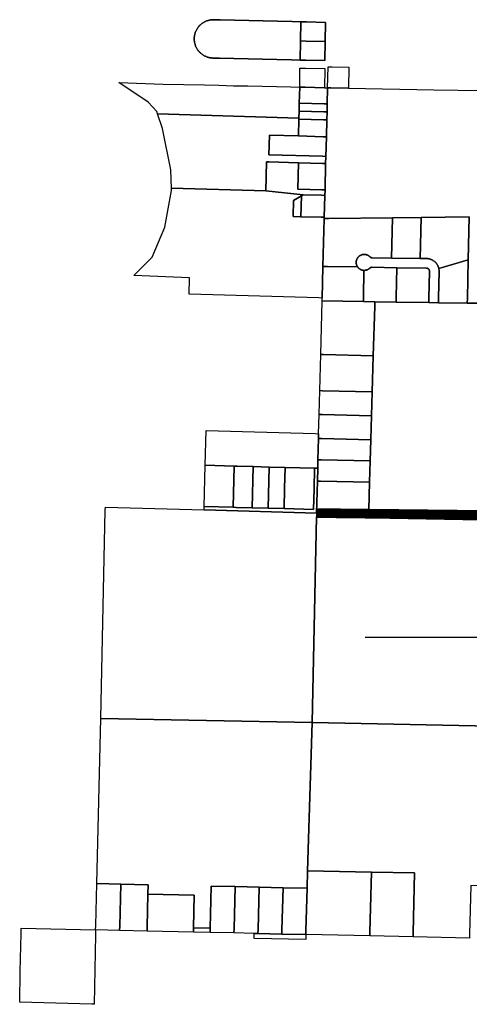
# Model space of a CAD drawing. Header units: feet. Extents: x -20058473 to 1466342, y -20424011 to 753407.
# Tile 50 of 58: x 1441963 to 1451207, y 732736 to 752995. Entities that reach past the tile are written whole.
import ezdxf

# ---------------------------------------------------------------- set-up
doc = ezdxf.new("R2010")
doc.units = ezdxf.units.FT
doc.header["$MEASUREMENT"] = 0
doc.layers.add('SH_Data', color=7, linetype='Continuous')
doc.layers.add('vanwert_121013_d_joined', color=247, linetype='Continuous')

msp = doc.modelspace()

# ---------------------------------------------------------------- linework, layer by layer
at = {"layer": 'SH_Data', "const_width": 200}
msp.add_lwpolyline([(1456109, 742751), (1448068, 742843)], dxfattribs=at)
at = {"layer": 'SH_Data'}
msp.add_lwpolyline([(1454347, 740281), (1449067, 740281)], dxfattribs=at)
at = {"layer": 'vanwert_121013_d_joined'}
for points in [[(1447736, 752558), (1447729, 752164), (1447549, 752168), (1447253, 752175), (1446957, 752182), (1446662, 752189), (1446366, 752196), (1446070, 752203), (1445939, 752206), (1445925, 752206), (1445912, 752207), (1445899, 752208), (1445885, 752210), (1445872, 752213), (1445859, 752215), (1445846, 752219), (1445833, 752222), (1445820, 752226), (1445807, 752231), (1445794, 752236), (1445782, 752241), (1445770, 752247), (1445758, 752253), (1445746, 752260), (1445735, 752267), (1445723, 752275), (1445712, 752282), (1445702, 752291), (1445691, 752299), (1445681, 752308), (1445671, 752317), (1445662, 752327), (1445652, 752337), (1445644, 752347), (1445635, 752357), (1445627, 752368), (1445619, 752379), (1445612, 752391), (1445605, 752402), (1445598, 752414), (1445592, 752426), (1445586, 752438), (1445581, 752451), (1445576, 752463), (1445572, 752476), (1445568, 752489), (1445564, 752502), (1445561, 752515), (1445558, 752528), (1445556, 752542), (1445554, 752555), (1445553, 752568), (1445552, 752582), (1445552, 752595), (1445552, 752609), (1445552, 752623), (1445553, 752636), (1445555, 752650), (1445557, 752664), (1445559, 752677), (1445562, 752690), (1445565, 752704), (1445569, 752717), (1445574, 752730), (1445578, 752743), (1445583, 752756), (1445589, 752768), (1445595, 752780), (1445602, 752792), (1445609, 752804), (1445616, 752816), (1445624, 752827), (1445632, 752838), (1445640, 752849), (1445649, 752860), (1445658, 752870), (1445668, 752880), (1445678, 752889), (1445688, 752898), (1445698, 752907), (1445709, 752916), (1445720, 752924), (1445732, 752931), (1445743, 752939), (1445755, 752945), (1445767, 752952), (1445780, 752958), (1445792, 752963), (1445805, 752969), (1445818, 752973), (1445831, 752977), (1445844, 752981), (1445858, 752985), (1445871, 752987), (1445884, 752990), (1445898, 752992), (1445912, 752993), (1445925, 752994), (1445939, 752995), (1445953, 752995), (1446084, 752991), (1446380, 752984), (1446676, 752977), (1446971, 752970), (1447267, 752963), (1447563, 752957), (1447743, 752952), (1447736, 752558)], [(1448239, 752152), (1448246, 752546), (1448253, 752940), (1447858, 752950), (1447743, 752952), (1447563, 752957), (1447267, 752963), (1446971, 752970), (1446676, 752977), (1446380, 752984), (1446084, 752991), (1445953, 752995), (1445939, 752995), (1445925, 752994), (1445912, 752993), (1445898, 752992), (1445884, 752990), (1445871, 752987), (1445858, 752985), (1445844, 752981), (1445831, 752977), (1445818, 752973), (1445805, 752969), (1445792, 752963), (1445780, 752958), (1445767, 752952), (1445755, 752945), (1445743, 752939), (1445732, 752931), (1445720, 752924), (1445709, 752916), (1445698, 752907), (1445688, 752898), (1445678, 752889), (1445668, 752880), (1445658, 752870), (1445649, 752860), (1445640, 752849), (1445632, 752838), (1445624, 752827), (1445616, 752816), (1445609, 752804), (1445602, 752792), (1445595, 752780), (1445589, 752768), (1445583, 752756), (1445578, 752743), (1445574, 752730), (1445569, 752717), (1445565, 752704), (1445562, 752690), (1445559, 752677), (1445557, 752664), (1445555, 752650), (1445553, 752636), (1445552, 752623), (1445552, 752609), (1445552, 752595), (1445552, 752582), (1445553, 752568), (1445554, 752555), (1445556, 752542), (1445558, 752528), (1445561, 752515), (1445564, 752502), (1445568, 752489), (1445572, 752476), (1445576, 752463), (1445581, 752451), (1445586, 752438), (1445592, 752426), (1445598, 752414), (1445605, 752402), (1445612, 752391), (1445619, 752379), (1445627, 752368), (1445635, 752357), (1445644, 752347), (1445652, 752337), (1445662, 752327), (1445671, 752317), (1445681, 752308), (1445691, 752299), (1445702, 752291), (1445712, 752282), (1445723, 752275), (1445735, 752267), (1445746, 752260), (1445758, 752253), (1445770, 752247), (1445782, 752241), (1445794, 752236), (1445807, 752231), (1445820, 752226), (1445833, 752222), (1445846, 752219), (1445859, 752215), (1445872, 752213), (1445885, 752210), (1445899, 752208), (1445912, 752207), (1445925, 752206), (1445939, 752206), (1446070, 752203), (1446366, 752196), (1446662, 752189), (1446957, 752182), (1447253, 752175), (1447549, 752168), (1447729, 752164), (1447844, 752162), (1448239, 752152)], [(1447736, 752558), (1447743, 752952), (1447858, 752950), (1448253, 752940), (1448246, 752546), (1447851, 752555), (1447736, 752558)], [(1447736, 752558), (1447851, 752555), (1448246, 752546), (1448239, 752152), (1447844, 752162), (1447729, 752164), (1447736, 752558)], [(1447720, 751606), (1447726, 752000), (1447841, 751997), (1448236, 751988), (1448229, 751594), (1447834, 751603), (1447720, 751606)], [(1448305, 752026), (1448371, 752025), (1448387, 752024), (1448732, 752018), (1448722, 751585), (1448360, 751591), (1448294, 751592), (1448305, 752026)], [(1447711, 751277), (1447707, 751117), (1447707, 751113), (1447703, 750970), (1444798, 751057), (1444783, 751104), (1444607, 751299), (1444001, 751701), (1444915, 751671), (1445765, 751651), (1446060, 751644), (1446356, 751637), (1446652, 751631), (1446947, 751624), (1447243, 751617), (1447539, 751610), (1447720, 751606), (1447711, 751277)], [(1448286, 751264), (1448220, 751265), (1447711, 751277), (1447720, 751606), (1447834, 751603), (1448229, 751594), (1448294, 751592), (1448286, 751264)], [(1447711, 751277), (1448220, 751265), (1448286, 751264), (1448282, 751100), (1448216, 751101), (1447707, 751113), (1447707, 751117), (1447711, 751277)], [(1447696, 750051), (1447083, 750067), (1447039, 750068), (1447024, 749476), (1445083, 749526), (1445073, 749905), (1444900, 750758), (1444798, 751057), (1447703, 750970), (1447702, 750949), (1447694, 750602), (1447097, 750620), (1447087, 750213), (1448192, 750185), (1448258, 750183), (1448254, 750037), (1448188, 750038), (1447696, 750051)], [(1448278, 750935), (1448212, 750937), (1447702, 750949), (1447703, 750970), (1447707, 751113), (1448216, 751101), (1448282, 751100), (1448278, 750935)], [(1447694, 750602), (1447702, 750949), (1448212, 750937), (1448278, 750935), (1448269, 750585), (1448203, 750587), (1447694, 750602)], [(1448192, 750185), (1447087, 750213), (1447097, 750620), (1447694, 750602), (1448203, 750587), (1448269, 750585), (1448258, 750183), (1448192, 750185)], [(1447696, 750051), (1447682, 749509), (1448174, 749496), (1448241, 749495), (1448238, 749380), (1448171, 749381), (1447791, 749391), (1447024, 749476), (1447039, 750068), (1447083, 750067), (1447696, 750051)], [(1448241, 749495), (1448174, 749496), (1447682, 749509), (1447696, 750051), (1448188, 750038), (1448254, 750037), (1448241, 749495)], [(1447746, 748939), (1448160, 748934), (1448226, 748933), (1448225, 748901), (1448196, 747916), (1448182, 747267), (1448111, 747269), (1445445, 747347), (1445452, 747682), (1444311, 747732), (1444687, 748111), (1444946, 748724), (1445084, 749481), (1445083, 749526), (1447024, 749476), (1447791, 749391), (1447757, 749371), (1447594, 749272), (1447586, 748942), (1447746, 748939)], [(1447746, 748939), (1447586, 748942), (1447594, 749272), (1447757, 749371), (1447746, 748939)], [(1447746, 748939), (1447757, 749371), (1447791, 749391), (1448171, 749381), (1448238, 749380), (1448226, 748933), (1448160, 748934), (1447746, 748939)], [(1448295, 747915), (1448196, 747916), (1448225, 748901), (1448291, 748902), (1448316, 748903), (1449625, 748918), (1449607, 748091), (1449208, 748097), (1449206, 748097), (1449204, 748097), (1449202, 748098), (1449200, 748098), (1449197, 748098), (1449195, 748099), (1449193, 748099), (1449191, 748100), (1449189, 748100), (1449187, 748101), (1449185, 748102), (1449183, 748103), (1449181, 748104), (1449179, 748105), (1449177, 748106), (1449175, 748107), (1449173, 748108), (1449171, 748109), (1449169, 748111), (1449168, 748112), (1449166, 748114), (1449164, 748115), (1449163, 748117), (1449159, 748121), (1449155, 748124), (1449150, 748128), (1449146, 748132), (1449141, 748135), (1449136, 748138), (1449132, 748141), (1449127, 748144), (1449122, 748147), (1449117, 748149), (1449111, 748152), (1449106, 748154), (1449101, 748156), (1449095, 748158), (1449090, 748159), (1449085, 748161), (1449079, 748162), (1449073, 748163), (1449068, 748164), (1449062, 748165), (1449056, 748165), (1449051, 748165), (1449045, 748165), (1449039, 748165), (1449034, 748165), (1449028, 748164), (1449022, 748164), (1449017, 748163), (1449011, 748162), (1449006, 748160), (1449000, 748159), (1448995, 748157), (1448989, 748155), (1448984, 748153), (1448979, 748151), (1448974, 748149), (1448969, 748146), (1448964, 748143), (1448959, 748140), (1448954, 748137), (1448949, 748134), (1448945, 748130), (1448940, 748127), (1448936, 748123), (1448932, 748119), (1448928, 748115), (1448924, 748111), (1448920, 748107), (1448917, 748102), (1448913, 748098), (1448910, 748093), (1448907, 748088), (1448904, 748084), (1448901, 748079), (1448899, 748074), (1448896, 748068), (1448894, 748063), (1448892, 748058), (1448890, 748053), (1448888, 748047), (1448887, 748042), (1448885, 748036), (1448884, 748030), (1448883, 748025), (1448883, 748019), (1448882, 748014), (1448882, 748008), (1448882, 748002), (1448882, 747997), (1448882, 747991), (1448882, 747985), (1448883, 747979), (1448884, 747974), (1448885, 747968), (1448886, 747963), (1448888, 747957), (1448889, 747952), (1448891, 747946), (1448893, 747941), (1448895, 747936), (1448898, 747931), (1448900, 747925), (1448903, 747920), (1448906, 747916), (1448909, 747911), (1448295, 747915)], [(1450199, 748082), (1449607, 748091), (1449625, 748918), (1450217, 748926), (1450199, 748082)], [(1450580, 747876), (1450578, 747885), (1450575, 747894), (1450572, 747902), (1450569, 747911), (1450566, 747920), (1450562, 747928), (1450558, 747936), (1450554, 747944), (1450549, 747952), (1450544, 747960), (1450539, 747968), (1450534, 747975), (1450528, 747982), (1450526, 747984), (1450522, 747989), (1450518, 747994), (1450516, 747996), (1450510, 748003), (1450503, 748009), (1450496, 748015), (1450493, 748018), (1450489, 748021), (1450484, 748025), (1450482, 748027), (1450474, 748032), (1450467, 748037), (1450459, 748042), (1450451, 748047), (1450443, 748051), (1450435, 748055), (1450426, 748059), (1450418, 748062), (1450409, 748065), (1450400, 748068), (1450391, 748071), (1450383, 748073), (1450378, 748074), (1450374, 748075), (1450365, 748076), (1450355, 748078), (1450346, 748079), (1450337, 748079), (1450328, 748080), (1450199, 748082), (1450217, 748926), (1451202, 748938), (1451183, 748051), (1450580, 747876)], [(1448909, 747911), (1448906, 747916), (1448903, 747920), (1448900, 747925), (1448898, 747931), (1448895, 747936), (1448893, 747941), (1448891, 747946), (1448889, 747952), (1448888, 747957), (1448886, 747963), (1448885, 747968), (1448884, 747974), (1448883, 747979), (1448882, 747985), (1448882, 747991), (1448882, 747997), (1448882, 748002), (1448882, 748008), (1448882, 748014), (1448883, 748019), (1448883, 748025), (1448884, 748030), (1448885, 748036), (1448887, 748042), (1448888, 748047), (1448890, 748053), (1448892, 748058), (1448894, 748063), (1448896, 748068), (1448899, 748074), (1448901, 748079), (1448904, 748084), (1448907, 748088), (1448910, 748093), (1448913, 748098), (1448917, 748102), (1448920, 748107), (1448924, 748111), (1448928, 748115), (1448932, 748119), (1448936, 748123), (1448940, 748127), (1448945, 748130), (1448949, 748134), (1448954, 748137), (1448959, 748140), (1448964, 748143), (1448969, 748146), (1448974, 748149), (1448979, 748151), (1448984, 748153), (1448989, 748155), (1448995, 748157), (1449000, 748159), (1449006, 748160), (1449011, 748162), (1449017, 748163), (1449022, 748164), (1449028, 748164), (1449034, 748165), (1449039, 748165), (1449045, 748165), (1449051, 748165), (1449056, 748165), (1449062, 748165), (1449068, 748164), (1449073, 748163), (1449079, 748162), (1449085, 748161), (1449090, 748159), (1449095, 748158), (1449101, 748156), (1449106, 748154), (1449111, 748152), (1449117, 748149), (1449122, 748147), (1449127, 748144), (1449132, 748141), (1449136, 748138), (1449141, 748135), (1449146, 748132), (1449150, 748128), (1449155, 748124), (1449159, 748121), (1449163, 748117), (1449164, 748115), (1449166, 748114), (1449168, 748112), (1449169, 748111), (1449171, 748109), (1449173, 748108), (1449175, 748107), (1449177, 748106), (1449179, 748105), (1449181, 748104), (1449183, 748103), (1449185, 748102), (1449187, 748101), (1449189, 748100), (1449191, 748100), (1449193, 748099), (1449195, 748099), (1449197, 748098), (1449200, 748098), (1449202, 748098), (1449204, 748097), (1449206, 748097), (1449208, 748097), (1449607, 748091), (1450199, 748082), (1450328, 748080), (1450337, 748079), (1450346, 748079), (1450355, 748078), (1450365, 748076), (1450374, 748075), (1450378, 748074), (1450383, 748073), (1450391, 748071), (1450400, 748068), (1450409, 748065), (1450418, 748062), (1450426, 748059), (1450435, 748055), (1450443, 748051), (1450451, 748047), (1450459, 748042), (1450467, 748037), (1450474, 748032), (1450482, 748027), (1450484, 748025), (1450489, 748021), (1450493, 748018), (1450496, 748015), (1450503, 748009), (1450510, 748003), (1450516, 747996), (1450518, 747994), (1450522, 747989), (1450526, 747984), (1450528, 747982), (1450534, 747975), (1450539, 747968), (1450544, 747960), (1450549, 747952), (1450554, 747944), (1450558, 747936), (1450562, 747928), (1450566, 747920), (1450569, 747911), (1450572, 747902), (1450575, 747894), (1450578, 747885), (1450580, 747876), (1450582, 747868), (1450583, 747860), (1450584, 747852), (1450585, 747844), (1450586, 747836), (1450586, 747827), (1450587, 747819), (1450587, 747811), (1450575, 747271), (1450573, 747172), (1450376, 747175), (1450378, 747274), (1450390, 747815), (1450390, 747818), (1450390, 747820), (1450389, 747822), (1450389, 747824), (1450389, 747827), (1450388, 747829), (1450388, 747831), (1450388, 747833), (1450387, 747835), (1450386, 747837), (1450385, 747840), (1450385, 747842), (1450384, 747844), (1450383, 747846), (1450382, 747848), (1450381, 747850), (1450380, 747852), (1450378, 747854), (1450377, 747855), (1450376, 747857), (1450374, 747859), (1450373, 747861), (1450371, 747862), (1450370, 747864), (1450368, 747865), (1450366, 747867), (1450365, 747868), (1450363, 747870), (1450361, 747871), (1450359, 747872), (1450357, 747873), (1450355, 747875), (1450353, 747876), (1450351, 747877), (1450349, 747877), (1450347, 747878), (1450345, 747879), (1450343, 747880), (1450340, 747880), (1450338, 747881), (1450336, 747881), (1450334, 747882), (1450332, 747882), (1450329, 747882), (1450327, 747882), (1450325, 747882), (1449717, 747892), (1449205, 747900), (1449203, 747900), (1449201, 747900), (1449199, 747900), (1449197, 747899), (1449194, 747899), (1449192, 747899), (1449190, 747898), (1449188, 747898), (1449186, 747897), (1449184, 747897), (1449182, 747896), (1449179, 747895), (1449177, 747894), (1449175, 747893), (1449173, 747892), (1449172, 747891), (1449170, 747890), (1449168, 747889), (1449166, 747888), (1449164, 747886), (1449162, 747885), (1449161, 747883), (1449159, 747882), (1449155, 747878), (1449151, 747874), (1449146, 747871), (1449142, 747868), (1449137, 747864), (1449133, 747861), (1449128, 747859), (1449123, 747856), (1449118, 747853), (1449113, 747851), (1449108, 747849), (1449103, 747847), (1449097, 747845), (1449092, 747843), (1449087, 747842), (1449081, 747841), (1449076, 747839), (1449070, 747839), (1449065, 747838), (1449059, 747837), (1449054, 747837), (1449048, 747837), (1449042, 747837), (1449037, 747837), (1449031, 747837), (1449025, 747838), (1449020, 747839), (1449014, 747840), (1449009, 747841), (1449003, 747842), (1448998, 747844), (1448992, 747846), (1448989, 747847), (1448987, 747848), (1448985, 747848), (1448982, 747850), (1448977, 747852), (1448971, 747855), (1448967, 747857), (1448966, 747857), (1448966, 747858), (1448962, 747860), (1448957, 747863), (1448952, 747866), (1448947, 747870), (1448943, 747873), (1448939, 747877), (1448934, 747881), (1448930, 747884), (1448926, 747889), (1448922, 747893), (1448919, 747897), (1448915, 747902), (1448912, 747906), (1448909, 747911)], [(1450575, 747271), (1450587, 747811), (1450587, 747819), (1450586, 747827), (1450586, 747836), (1450585, 747844), (1450584, 747852), (1450583, 747860), (1450582, 747868), (1450580, 747876), (1451183, 748051), (1451167, 747261), (1451164, 747163), (1450573, 747172), (1450575, 747271)], [(1449031, 747295), (1449029, 747196), (1448181, 747209), (1448182, 747267), (1448196, 747916), (1448295, 747915), (1448909, 747911), (1448912, 747906), (1448915, 747902), (1448919, 747897), (1448922, 747893), (1448926, 747889), (1448930, 747884), (1448934, 747881), (1448939, 747877), (1448943, 747873), (1448947, 747870), (1448952, 747866), (1448957, 747863), (1448962, 747860), (1448966, 747858), (1448966, 747857), (1448967, 747857), (1448971, 747855), (1448977, 747852), (1448982, 747850), (1448985, 747848), (1448987, 747848), (1448989, 747847), (1448992, 747846), (1448998, 747844), (1449003, 747842), (1449009, 747841), (1449014, 747840), (1449020, 747839), (1449025, 747838), (1449031, 747837), (1449037, 747837), (1449042, 747837), (1449031, 747295)], [(1449042, 747837), (1449048, 747837), (1449054, 747837), (1449059, 747837), (1449065, 747838), (1449070, 747839), (1449076, 747839), (1449081, 747841), (1449087, 747842), (1449092, 747843), (1449097, 747845), (1449103, 747847), (1449108, 747849), (1449113, 747851), (1449118, 747853), (1449123, 747856), (1449128, 747859), (1449133, 747861), (1449137, 747864), (1449142, 747868), (1449146, 747871), (1449151, 747874), (1449155, 747878), (1449159, 747882), (1449161, 747883), (1449162, 747885), (1449164, 747886), (1449166, 747888), (1449168, 747889), (1449170, 747890), (1449172, 747891), (1449173, 747892), (1449175, 747893), (1449177, 747894), (1449179, 747895), (1449182, 747896), (1449184, 747897), (1449186, 747897), (1449188, 747898), (1449190, 747898), (1449192, 747899), (1449194, 747899), (1449197, 747899), (1449199, 747900), (1449201, 747900), (1449203, 747900), (1449205, 747900), (1449717, 747892), (1449704, 747284), (1449702, 747186), (1449267, 747192), (1449029, 747196), (1449031, 747295), (1449042, 747837)], [(1450378, 747274), (1450376, 747175), (1449702, 747186), (1449704, 747284), (1449717, 747892), (1450325, 747882), (1450327, 747882), (1450329, 747882), (1450332, 747882), (1450334, 747882), (1450336, 747881), (1450338, 747881), (1450340, 747880), (1450343, 747880), (1450345, 747879), (1450347, 747878), (1450349, 747877), (1450351, 747877), (1450353, 747876), (1450355, 747875), (1450357, 747873), (1450359, 747872), (1450361, 747871), (1450363, 747870), (1450365, 747868), (1450366, 747867), (1450368, 747865), (1450370, 747864), (1450371, 747862), (1450373, 747861), (1450374, 747859), (1450376, 747857), (1450377, 747855), (1450378, 747854), (1450380, 747852), (1450381, 747850), (1450382, 747848), (1450383, 747846), (1450384, 747844), (1450385, 747842), (1450385, 747840), (1450386, 747837), (1450387, 747835), (1450388, 747833), (1450388, 747831), (1450388, 747829), (1450389, 747827), (1450389, 747824), (1450389, 747822), (1450390, 747820), (1450390, 747818), (1450390, 747815), (1450378, 747274)], [(1449029, 747196), (1449267, 747192), (1449265, 747127), (1449264, 747094), (1449233, 746081), (1448209, 746103), (1448152, 746104), (1448181, 747209), (1449029, 747196)], [(1448133, 745362), (1448152, 746104), (1448209, 746103), (1449233, 746081), (1449211, 745339), (1448189, 745360), (1448133, 745362)], [(1449211, 745339), (1449196, 744846), (1448179, 744868), (1448121, 744869), (1448133, 745362), (1448189, 745360), (1449211, 745339)], [(1448108, 744376), (1448110, 744476), (1448121, 744869), (1448179, 744868), (1449196, 744846), (1449181, 744353), (1448169, 744375), (1448108, 744376)], [(1448110, 744476), (1448108, 744376), (1448096, 743938), (1448092, 743764), (1448025, 743765), (1447421, 743782), (1447092, 743791), (1446764, 743799), (1446435, 743808), (1446370, 743810), (1445778, 743826), (1445798, 744539), (1448040, 744478), (1448110, 744476)], [(1448108, 744376), (1448169, 744375), (1449181, 744353), (1449170, 743915), (1448160, 743937), (1448096, 743938), (1448108, 744376)], [(1448085, 743500), (1448092, 743764), (1448096, 743938), (1448160, 743937), (1449170, 743915), (1449158, 743477), (1448150, 743498), (1448085, 743500)], [(1448025, 743765), (1448092, 743764), (1448085, 743500), (1448068, 742843), (1445756, 742910), (1445757, 742979), (1446349, 742963), (1446414, 742961), (1446743, 742952), (1447071, 742943), (1447400, 742934), (1448004, 742918), (1448015, 743342), (1448025, 743765)], [(1446349, 742963), (1445757, 742979), (1445778, 743826), (1446370, 743810), (1446349, 742963)], [(1446743, 742952), (1446414, 742961), (1446349, 742963), (1446370, 743810), (1446435, 743808), (1446764, 743799), (1446743, 742952)], [(1447071, 742943), (1446743, 742952), (1446764, 743799), (1447092, 743791), (1447071, 742943)], [(1447400, 742934), (1447071, 742943), (1447092, 743791), (1447421, 743782), (1447410, 743358), (1447400, 742934)], [(1448025, 743765), (1448015, 743342), (1448004, 742918), (1447400, 742934), (1447410, 743358), (1447421, 743782), (1448025, 743765)], [(1448150, 743498), (1449158, 743477), (1449144, 742910), (1449143, 742894), (1449142, 742825), (1448068, 742843), (1448085, 743500), (1448150, 743498)], [(1443631, 738615), (1443723, 742902), (1443725, 742968), (1445756, 742910), (1448068, 742843), (1448067, 742785), (1448066, 742766), (1447974, 738535), (1443631, 738615)], [(1447974, 738535), (1447880, 735483), (1447871, 735125), (1447379, 735136), (1446886, 735147), (1446393, 735158), (1445900, 735168), (1445878, 734301), (1445537, 734309), (1445553, 734984), (1444599, 735005), (1444604, 735197), (1444041, 735210), (1443548, 735220), (1443631, 738615), (1447974, 738535)], [(1447974, 738535), (1452332, 738445), (1452320, 738011), (1452288, 736933), (1452257, 735855), (1452233, 735163), (1451732, 735174), (1451239, 735184), (1451214, 734182), (1451212, 734100), (1450054, 734124), (1450056, 734206), (1450078, 735438), (1449195, 735456), (1447880, 735483), (1447974, 738535)], [(1447880, 735483), (1449195, 735456), (1449163, 734224), (1449161, 734142), (1447847, 734171), (1447849, 734255), (1447871, 735125), (1447880, 735483)], [(1449195, 735456), (1450078, 735438), (1450056, 734206), (1450054, 734124), (1449161, 734142), (1449163, 734224), (1449195, 735456)], [(1444041, 735210), (1444020, 734345), (1444018, 734256), (1443525, 734266), (1443527, 734356), (1443548, 735220), (1444041, 735210)], [(1444599, 735005), (1444583, 734332), (1444581, 734243), (1444018, 734256), (1444020, 734345), (1444041, 735210), (1444604, 735197), (1444599, 735005)], [(1444581, 734243), (1444583, 734332), (1444599, 735005), (1445553, 734984), (1445537, 734309), (1445535, 734222), (1444581, 734243)], [(1445876, 734215), (1445878, 734301), (1445900, 735168), (1446393, 735158), (1446371, 734290), (1446369, 734204), (1445876, 734215)], [(1446393, 735158), (1446886, 735147), (1446864, 734278), (1446861, 734193), (1446785, 734194), (1446369, 734204), (1446371, 734290), (1446393, 735158)], [(1446861, 734193), (1446864, 734278), (1446886, 735147), (1447379, 735136), (1447356, 734267), (1447354, 734182), (1446861, 734193)], [(1447379, 735136), (1447871, 735125), (1447849, 734255), (1447847, 734171), (1447354, 734182), (1447356, 734267), (1447379, 735136)], [(1443497, 732736), (1443448, 732737), (1441963, 732777), (1441976, 733414), (1441990, 734193), (1441992, 734300), (1443525, 734266), (1443523, 734165), (1443497, 732736)], [(1445535, 734222), (1445537, 734309), (1445878, 734301), (1445876, 734215), (1445535, 734222)], [(1447354, 734182), (1447847, 734171), (1447847, 734169), (1447845, 734070), (1446783, 734092), (1446785, 734194), (1446861, 734193), (1447354, 734182)]]:
    msp.add_lwpolyline(points, close=True, dxfattribs=at)
for points in [[(1451380, 747159), (1451164, 747163), (1451167, 747261), (1451183, 748051), (1451202, 748938), (1450217, 748926), (1449625, 748918), (1448316, 748903), (1448291, 748902), (1448225, 748901), (1448226, 748933), (1448238, 749380), (1448241, 749495), (1448254, 750037), (1448258, 750183), (1448269, 750585), (1448278, 750935), (1448282, 751100), (1448286, 751264), (1448294, 751592), (1448360, 751591), (1448722, 751585), (1450476, 751553), (1451473, 751535)], [(1452397, 742768), (1449142, 742825), (1449143, 742894), (1449144, 742910), (1449158, 743477), (1449170, 743915), (1449181, 744353), (1449196, 744846), (1449211, 745339), (1449233, 746081), (1449264, 747094), (1449265, 747127), (1449267, 747192), (1449702, 747186), (1450376, 747175), (1450573, 747172), (1451164, 747163), (1451380, 747159)], [(1452332, 738445), (1447974, 738535), (1448066, 742766), (1456724, 742606)]]:
    msp.add_lwpolyline(points, dxfattribs=at)

doc.saveas('drawing.dxf')
